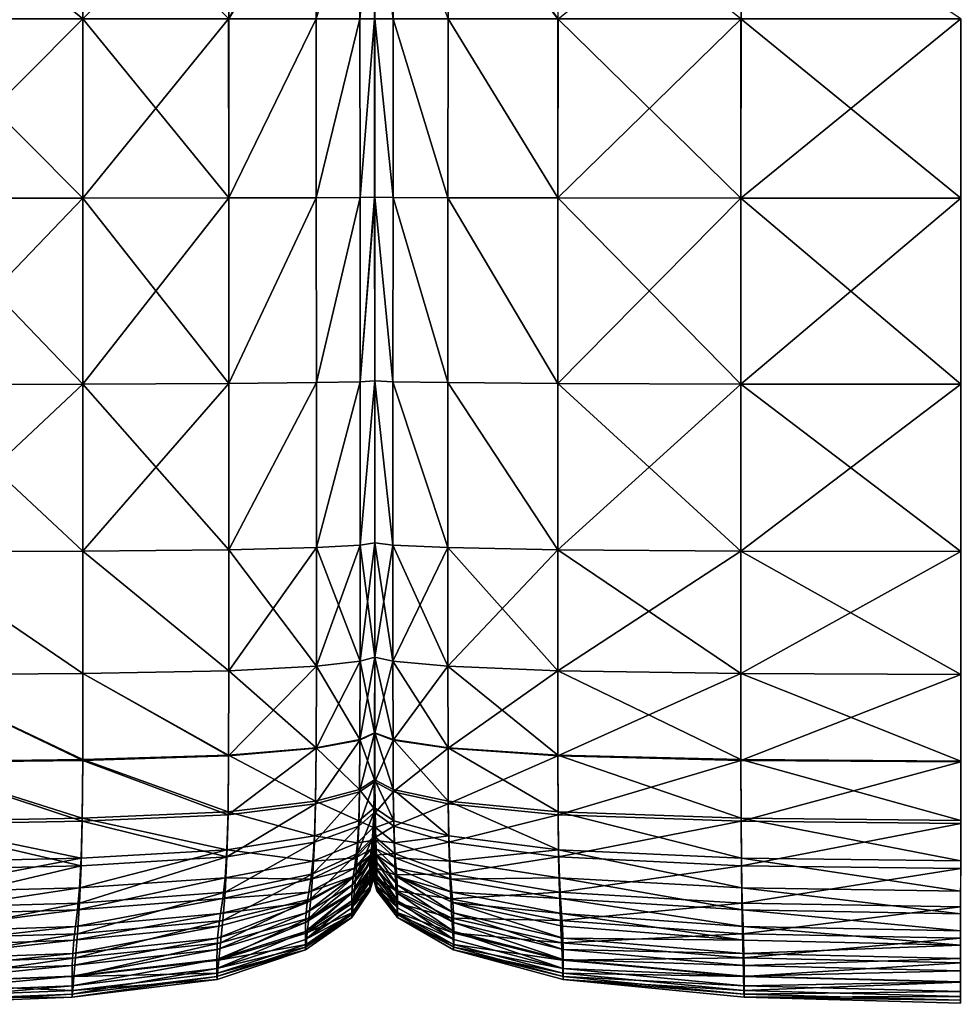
# Model space of a CAD drawing. Header units: centimetres. Extents: x -65 to 65, y -44 to 44.
# Tile 3 of 48: x -32 to 0, y -44 to -10. Entities that reach past the tile are written whole.
import ezdxf

# ---------------------------------------------------------------- set-up
doc = ezdxf.new("R2010")
doc.units = ezdxf.units.CM
doc.layers.get('0').update_dxf_attribs({"true_color": 0xc7c7c7})

msp = doc.modelspace()

# ---------------------------------------------------------------- meshes
at = {"color": 251, "true_color": 0x565656}
mesh = msp.add_polyface(dxfattribs=at)
corners = [(-36.42, -16.163, 42.977), (-36.42, -9.984, 42.697), (-42.825, -9.984, 42.615), (-36.421, -4.935, 42.005), (-42.81, -4.935, 41.93), (-36.42, -22.584, 42.892), (-42.833, -16.164, 42.892), (-25.235, -22.556, 41.93), (-25.237, -16.156, 42.005), (-30.262, -16.161, 42.697), (-30.261, -22.575, 42.615), (-30.266, -9.984, 42.429), (-25.241, -9.984, 41.763), (-30.273, -4.935, 41.763), (-25.249, -4.935, 41.164), (-36.424, -4.935, 3.189), (-36.422, -9.984, 2.987), (-42.826, -9.984, 3.008), (-36.42, -16.163, 2.905), (-42.833, -16.164, 2.926), (-25.253, -4.935, 3.435), (-25.242, -9.984, 3.261), (-30.267, -9.984, 3.067), (-30.262, -16.161, 2.987), (-25.237, -16.156, 3.189), (-30.277, -4.935, 3.261), (-30.261, -22.575, 3.008), (-25.235, -22.556, 3.208), (-36.42, -22.584, 2.926), (-22.22, -22.524, 40.789), (-20.712, -22.49, 39.534), (-20.713, -16.139, 39.58), (-22.221, -16.148, 40.85), (-20.21, -22.461, 38.508), (-20.21, -22.449, 38.051), (-20.21, -16.129, 38.079), (-20.21, -16.132, 38.541), (-20.212, -9.984, 38.434), (-20.21, -9.984, 37.99), (-20.21, -4.935, 37.768), (-20.215, -4.935, 38.167), (-20.716, -9.984, 39.432), (-22.225, -9.984, 40.653), (-20.722, -4.935, 39.066), (-22.233, -4.935, 40.165), (-20.21, -22.461, 38.508), (-20.211, -16.132, 4.199), (-20.212, -9.984, 4.231), (-20.209, -9.984, 4.36), (-20.714, -16.139, 3.896), (-20.717, -9.984, 3.94), (-20.216, -4.935, 4.308), (-20.21, -22.461, 4.207), (-20.21, -16.129, 4.334), (-20.712, -22.49, 3.907), (-22.222, -16.148, 3.526), (-22.22, -22.524, 3.541), (-22.227, -9.984, 3.584), (-22.236, -4.935, 3.726), (-20.724, -4.935, 4.046)]
mesh.append_faces([[corners[k] for k in face] for face in [(0, 1, 2), (1, 3, 4), (5, 0, 6), (7, 8, 9), (10, 9, 0), (11, 9, 8), (8, 12, 11), (13, 11, 12), (12, 14, 13), (11, 13, 3), (3, 1, 11), (9, 11, 1), (1, 0, 9), (15, 16, 17), (16, 18, 19), (20, 21, 22), (23, 22, 21), (21, 24, 23), (22, 23, 18), (18, 16, 22), (25, 22, 16), (26, 23, 24), (24, 27, 26), (28, 18, 23), (29, 30, 31), (31, 32, 29), (7, 29, 32), (32, 8, 7), (33, 34, 35), (35, 36, 33), (30, 33, 36), (36, 31, 30), (37, 38, 39), (39, 40, 37), (41, 37, 40), (37, 41, 31), (31, 36, 37), (38, 37, 36), (36, 35, 38), (42, 41, 43), (12, 42, 44), (44, 14, 12), (42, 12, 8), (8, 32, 42), (41, 42, 32), (32, 31, 41), (35, 34, 45), (46, 47, 48), (47, 46, 49), (49, 50, 47), (51, 47, 50), (52, 46, 53), (46, 52, 54), (54, 49, 46), (55, 56, 27), (27, 24, 55), (56, 55, 49), (49, 54, 56), (57, 55, 24), (24, 21, 57), (58, 57, 21), (59, 50, 57), (55, 57, 50), (50, 49, 55)]], dxfattribs={"vtx2": -1, "color": 251})
mesh = msp.add_polyface(dxfattribs=at)
corners = [(-7.589, -16.161, 2.987), (-7.59, -22.575, 3.008), (-13.9, -22.556, 3.208), (-13.898, -16.156, 3.189), (-0.018, -16.162, 2.92), (-0.018, -22.581, 2.941), (-7.584, -9.984, 3.067), (-13.892, -9.984, 3.261), (-7.575, -4.935, 3.261), (-0.016, -9.984, 3.002), (-13.891, -4.935, 41.164), (-13.897, -9.984, 41.763), (-7.589, -9.984, 42.429), (-7.59, -16.161, 42.697), (-13.899, -16.156, 42.005), (-0.019, -16.162, 42.928), (-0.019, -9.984, 42.651), (-7.586, -4.935, 41.763), (-7.59, -22.575, 42.615), (-13.9, -22.556, 41.93), (-0.018, -22.581, 42.843), (-17.686, -22.524, 3.541), (-19.579, -22.49, 3.907), (-19.577, -16.139, 3.896), (-17.684, -16.148, 3.526), (-20.21, -22.461, 4.207), (-19.579, -28.122, 3.965), (-20.21, -22.449, 4.34), (-20.21, -28.051, 4.249), (-20.21, -16.129, 4.334), (-20.209, -16.132, 4.199), (-20.206, -9.984, 4.231), (-20.209, -9.984, 4.36), (-20.208, -4.935, 4.425), (-19.572, -9.984, 3.94), (-20.2, -4.935, 4.308), (-17.677, -9.984, 3.584), (-17.665, -4.935, 3.726), (-20.21, -22.449, 38.051), (-20.21, -22.461, 38.508), (-20.21, -28.051, 38.353), (-20.21, -4.935, 37.768), (-20.21, -9.984, 37.99), (-20.208, -9.984, 38.434), (-20.21, -16.132, 38.541), (-20.21, -16.129, 38.079), (-19.578, -16.139, 39.58), (-19.576, -9.984, 39.432), (-20.206, -4.935, 38.167), (-20.21, -22.461, 38.508), (-20.21, -28.051, 38.353), (-19.579, -22.49, 39.534), (-17.685, -16.148, 40.85), (-17.686, -22.524, 40.789), (-17.682, -9.984, 40.653), (-17.676, -4.935, 40.165), (-19.571, -4.935, 39.066), (-20.211, -16.132, 4.199), (-20.21, -22.461, 4.207), (-20.21, -28.051, 4.249)]
mesh.append_faces([[corners[k] for k in face] for face in [(0, 1, 2), (2, 3, 0), (1, 0, 4), (4, 5, 1), (6, 0, 3), (3, 7, 6), (8, 6, 7), (0, 6, 9), (9, 4, 0), (10, 11, 12), (13, 12, 11), (11, 14, 13), (12, 13, 15), (15, 16, 12), (17, 12, 16), (18, 13, 14), (14, 19, 18), (13, 18, 20), (20, 15, 13), (21, 22, 23), (23, 24, 21), (2, 21, 24), (24, 3, 2), (25, 22, 26), (27, 25, 28), (25, 27, 29), (29, 30, 25), (22, 25, 30), (30, 23, 22), (31, 32, 33), (34, 31, 35), (31, 34, 23), (23, 30, 31), (32, 31, 30), (30, 29, 32), (7, 36, 37), (36, 7, 3), (3, 24, 36), (34, 36, 24), (24, 23, 34), (38, 39, 40), (41, 42, 43), (44, 43, 42), (42, 45, 44), (43, 44, 46), (46, 47, 43), (48, 43, 47), (49, 44, 45), (50, 49, 38), (44, 49, 51), (51, 46, 44), (52, 53, 19), (19, 14, 52), (53, 52, 46), (46, 51, 53), (54, 52, 14), (14, 11, 54), (55, 54, 11), (56, 47, 54), (52, 54, 47), (47, 46, 52), (32, 29, 57), (29, 27, 58), (59, 58, 27)]], dxfattribs={"vtx2": -1, "color": 251})
mesh = msp.add_polyface(dxfattribs=at)
corners = [(-42.836, -28.366, 3.05), (-36.42, -28.358, 3.035), (-36.42, -32.596, 3.216), (-42.836, -32.612, 3.226), (-36.424, -35.595, 3.471), (-30.261, -32.549, 3.289), (-30.261, -28.334, 3.113), (-25.235, -32.455, 3.461), (-25.235, -28.287, 3.303), (-25.242, -35.364, 3.687), (-30.267, -35.518, 3.537), (-36.42, -28.358, 42.492), (-36.42, -22.584, 42.892), (-42.836, -22.587, 42.813), (-30.261, -22.575, 42.615), (-30.261, -28.334, 42.227), (-25.235, -28.287, 41.581), (-25.235, -22.556, 41.93), (-30.262, -16.161, 42.697), (-36.42, -16.163, 42.977), (-36.42, -16.163, 2.905), (-36.42, -22.584, 2.926), (-42.836, -22.587, 2.945), (-30.261, -22.575, 3.008), (-25.235, -22.556, 3.208), (-30.262, -16.161, 2.987), (-36.424, -35.621, 40.902), (-36.42, -32.596, 41.824), (-42.836, -32.612, 41.779), (-42.836, -28.366, 42.425), (-25.242, -35.388, 40.188), (-25.235, -32.455, 41), (-30.261, -32.549, 41.581), (-30.267, -35.544, 40.687), (-20.21, -31.983, 38.094), (-20.21, -31.92, 37.707), (-20.211, -34.505, 37.361), (-22.22, -32.297, 3.747), (-22.22, -28.209, 3.618), (-20.712, -32.124, 4.062), (-20.712, -28.122, 3.965), (-20.717, -34.824, 4.213), (-22.226, -35.107, 3.937), (-20.21, -31.983, 4.32), (-20.21, -28.051, 4.249), (-20.21, -31.92, 4.434), (-20.211, -34.49, 4.538), (-20.213, -34.593, 4.438), (-22.22, -22.524, 40.789), (-22.22, -28.209, 40.505), (-20.712, -22.49, 39.534), (-20.712, -28.122, 39.321), (-20.21, -22.461, 38.508), (-20.21, -28.051, 38.353), (-20.21, -22.461, 4.207), (-20.712, -22.49, 3.907), (-22.22, -22.524, 3.541), (-20.712, -32.124, 38.966), (-20.21, -31.983, 38.094), (-20.717, -34.843, 38.442), (-20.213, -34.609, 37.693), (-22.22, -32.297, 40.031), (-22.226, -35.129, 39.357)]
mesh.append_faces([[corners[k] for k in face] for face in [(0, 1, 2), (3, 2, 4), (5, 2, 1), (1, 6, 5), (7, 5, 6), (6, 8, 7), (5, 7, 9), (2, 5, 10), (11, 12, 13), (14, 15, 16), (16, 17, 14), (18, 14, 17), (19, 12, 14), (15, 14, 12), (12, 11, 15), (20, 21, 22), (21, 1, 0), (6, 23, 24), (24, 8, 6), (23, 6, 1), (1, 21, 23), (25, 23, 21), (26, 27, 28), (27, 11, 29), (30, 31, 32), (15, 32, 31), (31, 16, 15), (32, 15, 11), (11, 27, 32), (33, 32, 27), (34, 35, 36), (37, 7, 8), (8, 38, 37), (39, 37, 38), (38, 40, 39), (37, 39, 41), (7, 37, 42), (43, 39, 40), (40, 44, 43), (43, 45, 46), (39, 43, 47), (48, 17, 16), (16, 49, 48), (50, 48, 49), (49, 51, 50), (52, 50, 51), (51, 53, 52), (54, 44, 40), (40, 55, 54), (56, 38, 8), (8, 24, 56), (38, 56, 55), (55, 40, 38), (57, 58, 53), (53, 51, 57), (58, 57, 59), (35, 58, 60), (61, 57, 51), (51, 49, 61), (31, 61, 49), (49, 16, 31), (61, 31, 30), (57, 61, 62)]], dxfattribs={"vtx2": -1, "color": 251})
mesh = msp.add_polyface(dxfattribs=at)
corners = [(-7.59, -22.575, 3.008), (-7.59, -28.334, 3.113), (-13.9, -28.287, 3.303), (-13.9, -22.556, 3.208), (-0.018, -22.581, 2.941), (-0.018, -28.35, 3.05), (-7.59, -32.549, 41.581), (-0.018, -32.581, 41.775), (-0.018, -28.35, 42.442), (-7.59, -28.334, 42.227), (-13.9, -32.455, 41), (-13.9, -28.287, 41.581), (-13.897, -35.388, 40.188), (-7.589, -35.544, 40.687), (-7.59, -32.549, 3.289), (-13.9, -32.455, 3.461), (-0.018, -32.581, 3.232), (-0.018, -35.569, 3.487), (-7.589, -35.518, 3.537), (-7.59, -22.575, 42.615), (-13.9, -22.556, 41.93), (-0.018, -22.581, 42.843), (-17.686, -22.524, 3.541), (-17.686, -28.209, 3.618), (-19.579, -22.49, 3.907), (-19.579, -28.122, 3.965), (-20.21, -28.051, 4.249), (-20.21, -22.461, 4.207), (-20.21, -28.02, 4.376), (-20.21, -22.449, 4.34), (-17.686, -32.297, 40.031), (-17.686, -28.209, 40.505), (-19.579, -32.124, 38.966), (-19.579, -28.122, 39.321), (-19.576, -34.843, 38.442), (-17.683, -35.129, 39.357), (-20.21, -31.983, 38.094), (-20.21, -28.051, 38.353), (-20.21, -31.92, 37.707), (-20.21, -28.02, 37.922), (-20.209, -34.609, 37.693), (-20.21, -31.92, 4.434), (-20.21, -31.983, 4.32), (-20.21, -28.051, 4.249), (-20.21, -28.051, 38.353), (-20.21, -22.449, 38.051), (-20.21, -31.983, 4.32), (-19.579, -32.124, 4.062), (-19.576, -34.824, 4.213), (-20.209, -34.593, 4.438), (-20.211, -34.49, 4.538), (-17.686, -32.297, 3.747), (-13.897, -35.364, 3.687), (-17.683, -35.107, 3.937), (-20.21, -22.461, 38.508), (-19.579, -22.49, 39.534), (-17.686, -22.524, 40.789), (-20.21, -31.983, 38.094)]
mesh.append_faces([[corners[k] for k in face] for face in [(0, 1, 2), (2, 3, 0), (1, 0, 4), (4, 5, 1), (6, 7, 8), (8, 9, 6), (10, 6, 9), (9, 11, 10), (6, 10, 12), (7, 6, 13), (14, 15, 2), (2, 1, 14), (16, 14, 1), (1, 5, 16), (14, 16, 17), (15, 14, 18), (9, 19, 20), (20, 11, 9), (19, 9, 8), (8, 21, 19), (22, 3, 2), (2, 23, 22), (24, 22, 23), (23, 25, 24), (25, 26, 27), (26, 28, 29), (30, 10, 11), (11, 31, 30), (32, 30, 31), (31, 33, 32), (30, 32, 34), (10, 30, 35), (36, 32, 33), (33, 37, 36), (38, 36, 37), (37, 39, 38), (32, 36, 40), (41, 42, 43), (43, 28, 41), (44, 39, 45), (46, 41, 28), (28, 26, 46), (47, 46, 26), (26, 25, 47), (46, 47, 48), (41, 46, 49), (49, 50, 41), (51, 47, 25), (25, 23, 51), (15, 51, 23), (23, 2, 15), (51, 15, 52), (47, 51, 53), (45, 39, 37), (54, 37, 33), (33, 55, 54), (56, 31, 11), (11, 20, 56), (31, 56, 55), (55, 33, 31), (29, 28, 43), (57, 38, 39), (39, 44, 57)]], dxfattribs={"vtx2": -1, "color": 251})
mesh = msp.add_polyface(dxfattribs=at)
corners = [(-20.717, -34.824, 4.213), (-22.226, -35.107, 3.937), (-22.22, -32.297, 3.747), (-20.213, -34.593, 4.438), (-20.712, -32.124, 4.062), (-20.22, -36.219, 4.624), (-20.212, -36.072, 4.71), (-20.216, -37.006, 4.97), (-20.236, -37.197, 4.899), (-20.73, -36.549, 4.433), (-20.757, -37.626, 4.738), (-22.244, -36.953, 4.199), (-22.279, -38.151, 4.541), (-25.261, -37.32, 3.986), (-25.242, -35.364, 3.687), (-20.324, -39.266, 32.347), (-20.236, -38.923, 32.285), (-20.229, -38.509, 33.816), (-20.293, -38.81, 33.919), (-20.262, -38.187, 35.24), (-20.222, -37.934, 35.087), (-20.216, -37.156, 36.095), (-20.236, -37.358, 36.306), (-20.802, -38.756, 35.585), (-20.757, -37.813, 36.778), (-20.855, -39.487, 34.152), (-22.337, -39.452, 36.007), (-22.279, -38.368, 37.356), (-25.3, -38.628, 4.362), (-22.337, -39.018, 4.973), (-20.802, -38.383, 5.142), (-20.855, -38.902, 5.665), (-20.262, -37.864, 5.281), (-20.222, -37.633, 5.342), (-20.229, -38.036, 5.84), (-20.293, -38.302, 5.786), (-20.324, -38.592, 6.431), (-20.236, -38.294, 6.478), (-20.242, -38.489, 7.271), (-20.349, -38.815, 7.232), (-20.909, -39.263, 6.326), (-25.3, -38.873, 37.881), (-22.244, -37.04, 38.469), (-20.73, -36.624, 37.721), (-20.717, -34.843, 38.442), (-22.226, -35.129, 39.357), (-25.261, -37.418, 39.148), (-20.22, -36.283, 37.11), (-20.212, -36.132, 36.838), (-20.211, -34.505, 37.361), (-20.213, -34.609, 37.693), (-20.21, -31.983, 38.094), (-25.242, -35.388, 40.188), (-22.22, -32.297, 40.031), (-20.712, -32.124, 38.966), (-20.365, -39.052, 8.203), (-20.246, -38.702, 8.234)]
mesh.append_faces([[corners[k] for k in face] for face in [(0, 1, 2), (3, 0, 4), (5, 6, 7), (7, 8, 5), (9, 5, 8), (8, 10, 9), (5, 9, 0), (0, 3, 5), (6, 5, 3), (11, 9, 10), (10, 12, 11), (13, 11, 12), (14, 1, 11), (9, 11, 1), (1, 0, 9), (15, 16, 17), (17, 18, 15), (19, 20, 21), (21, 22, 19), (23, 19, 22), (22, 24, 23), (19, 23, 25), (25, 18, 19), (20, 19, 18), (18, 17, 20), (26, 23, 24), (24, 27, 26), (28, 12, 29), (30, 29, 12), (12, 10, 30), (29, 30, 31), (32, 30, 10), (10, 8, 32), (33, 32, 8), (8, 7, 33), (32, 33, 34), (34, 35, 32), (30, 32, 35), (35, 31, 30), (36, 37, 38), (38, 39, 36), (40, 36, 39), (36, 40, 31), (31, 35, 36), (37, 36, 35), (35, 34, 37), (41, 27, 42), (43, 42, 27), (27, 24, 43), (42, 43, 44), (44, 45, 42), (46, 42, 45), (47, 43, 24), (24, 22, 47), (48, 47, 22), (22, 21, 48), (49, 50, 47), (43, 47, 50), (50, 44, 43), (44, 50, 51), (52, 45, 53), (45, 44, 54), (55, 39, 38), (38, 56, 55)]], dxfattribs={"vtx2": -1, "color": 251})
mesh = msp.add_polyface(dxfattribs=at)
corners = [(-19.576, -34.843, 38.442), (-17.683, -35.129, 39.357), (-17.686, -32.297, 40.031), (-20.211, -34.505, 37.361), (-20.209, -34.609, 37.693), (-20.21, -31.983, 38.094), (-19.579, -32.124, 38.966), (-20.205, -36.283, 37.11), (-20.212, -36.132, 36.838), (-20.216, -37.156, 36.095), (-20.198, -37.358, 36.306), (-19.569, -36.624, 37.721), (-19.554, -37.813, 36.778), (-17.673, -37.04, 38.469), (-17.655, -38.368, 37.356), (-20.14, -39.052, 8.203), (-20.246, -38.702, 8.234), (-20.242, -38.489, 7.271), (-20.147, -38.815, 7.232), (-20.137, -39.291, 9.378), (-20.247, -38.921, 9.4), (-20.211, -34.49, 4.538), (-20.213, -34.593, 4.438), (-20.21, -31.983, 4.32), (-20.212, -36.072, 4.71), (-19.53, -38.756, 35.585), (-17.623, -39.452, 36.007), (-20.187, -38.187, 35.24), (-20.222, -37.934, 35.087), (-20.229, -38.509, 33.816), (-20.173, -38.81, 33.919), (-20.236, -38.923, 32.285), (-19.569, -36.549, 4.433), (-17.673, -36.953, 4.199), (-17.655, -38.151, 4.541), (-19.554, -37.626, 4.738), (-19.576, -34.824, 4.213), (-17.683, -35.107, 3.937), (-20.205, -36.219, 4.624), (-20.198, -37.197, 4.899), (-20.216, -37.006, 4.97), (-20.209, -34.593, 4.438), (-20.21, -31.983, 4.32), (-19.579, -32.124, 4.062), (-20.22, -36.283, 37.11), (-20.213, -34.609, 37.693), (-20.21, -31.92, 37.707), (-20.159, -38.592, 6.431), (-20.236, -38.294, 6.478), (-20.173, -38.302, 5.786), (-20.229, -38.036, 5.84), (-19.5, -38.902, 5.665), (-19.47, -39.263, 6.326), (-20.187, -37.864, 5.281), (-20.222, -37.633, 5.342), (-19.53, -38.383, 5.142), (-17.623, -39.018, 4.973)]
mesh.append_faces([[corners[k] for k in face] for face in [(0, 1, 2), (3, 4, 5), (4, 0, 6), (7, 8, 9), (9, 10, 7), (11, 7, 10), (10, 12, 11), (7, 11, 0), (0, 4, 7), (8, 7, 4), (4, 3, 8), (13, 11, 12), (12, 14, 13), (11, 13, 1), (1, 0, 11), (15, 16, 17), (17, 18, 15), (19, 20, 16), (21, 22, 23), (22, 21, 24), (25, 26, 14), (14, 12, 25), (27, 25, 12), (12, 10, 27), (28, 27, 10), (10, 9, 28), (27, 28, 29), (29, 30, 27), (25, 27, 30), (30, 29, 31), (32, 33, 34), (34, 35, 32), (33, 32, 36), (36, 37, 33), (38, 32, 35), (35, 39, 38), (24, 38, 39), (39, 40, 24), (38, 24, 21), (21, 41, 38), (32, 38, 41), (41, 36, 32), (36, 41, 42), (37, 36, 43), (44, 8, 3), (45, 3, 46), (47, 18, 17), (17, 48, 47), (49, 47, 48), (48, 50, 49), (47, 49, 51), (51, 52, 47), (18, 47, 52), (53, 49, 50), (50, 54, 53), (39, 53, 54), (54, 40, 39), (53, 39, 35), (35, 55, 53), (49, 53, 55), (55, 51, 49), (51, 55, 56), (34, 56, 55), (55, 35, 34)]], dxfattribs={"vtx2": -1, "color": 251})
mesh = msp.add_polyface(dxfattribs=at)
corners = [(-30.284, -37.54, 3.858), (-25.261, -37.32, 3.986), (-25.3, -38.628, 4.362), (-30.319, -38.915, 4.254), (-30.267, -35.518, 3.537), (-25.242, -35.364, 3.687), (-30.261, -32.549, 3.289), (-30.378, -40.463, 36.62), (-25.364, -40.084, 36.39), (-25.3, -38.873, 37.881), (-30.319, -39.176, 38.196), (-30.448, -41.519, 34.849), (-25.442, -41.067, 34.694), (-30.577, -42.999, 30.212), (-25.584, -42.434, 30.164), (-25.519, -41.84, 32.814), (-30.519, -42.354, 32.907), (-25.642, -43.1, 21.501), (-25.622, -42.883, 26.161), (-30.613, -43.48, 26.183), (-25.584, -41.258, 6.933), (-25.622, -41.673, 7.969), (-30.613, -42.197, 7.922), (-25.642, -42.06, 9.213), (-30.63, -42.614, 9.18), (-25.648, -42.406, 10.689), (-30.636, -42.984, 10.67), (-25.648, -42.717, 13.034), (-30.636, -43.313, 13.026), (-30.284, -37.645, 39.555), (-25.261, -37.418, 39.148), (-30.267, -35.544, 40.687), (-25.242, -35.388, 40.188), (-30.261, -32.549, 41.581), (-22.226, -35.107, 3.937), (-25.235, -32.455, 3.461), (-22.279, -38.151, 4.541), (-22.244, -36.953, 4.199), (-22.478, -40.982, 32.658), (-22.537, -41.493, 30.084), (-22.408, -40.315, 34.436), (-22.337, -39.452, 36.007), (-22.279, -38.368, 37.356), (-22.595, -41.98, 16.883), (-25.648, -42.996, 16.882), (-22.595, -41.724, 13.049), (-22.59, -42.079, 21.487), (-22.337, -39.018, 4.973), (-25.364, -39.595, 4.819), (-22.408, -39.635, 5.518), (-25.442, -40.301, 5.383), (-25.519, -40.828, 6.08), (-22.478, -40.083, 6.197), (-22.537, -40.444, 7.033), (-22.244, -37.04, 38.469), (-22.226, -35.129, 39.357), (-30.378, -39.941, 4.727), (-30.448, -40.701, 5.303), (-30.519, -41.275, 6.009), (-30.577, -41.747, 6.873), (-22.595, -41.444, 10.723), (-22.59, -41.137, 9.268), (-22.572, -40.799, 8.047), (-30.636, -43.606, 16.882), (-30.63, -43.712, 21.51), (-22.572, -41.887, 26.124)]
mesh.append_faces([[corners[k] for k in face] for face in [(0, 1, 2), (2, 3, 0), (1, 0, 4), (4, 5, 1), (5, 4, 6), (7, 8, 9), (9, 10, 7), (11, 12, 8), (13, 14, 15), (16, 15, 12), (17, 18, 19), (18, 14, 13), (20, 21, 22), (21, 23, 24), (23, 25, 26), (25, 27, 28), (29, 10, 9), (9, 30, 29), (31, 29, 30), (30, 32, 31), (33, 31, 32), (34, 5, 35), (36, 2, 1), (37, 1, 5), (38, 15, 14), (14, 39, 38), (15, 38, 40), (40, 12, 15), (8, 41, 42), (42, 9, 8), (41, 8, 12), (12, 40, 41), (43, 44, 27), (27, 45, 43), (44, 43, 46), (46, 17, 44), (47, 48, 2), (48, 47, 49), (49, 50, 48), (51, 52, 53), (53, 20, 51), (52, 51, 50), (50, 49, 52), (54, 30, 9), (55, 32, 30), (56, 3, 2), (2, 48, 56), (48, 50, 57), (50, 51, 58), (51, 20, 59), (60, 45, 27), (27, 25, 60), (61, 60, 25), (25, 23, 61), (62, 61, 23), (23, 21, 62), (53, 62, 21), (21, 20, 53), (27, 44, 63), (44, 17, 64), (65, 39, 14), (14, 18, 65), (46, 65, 18), (18, 17, 46)]], dxfattribs={"vtx2": -1, "color": 251})
mesh = msp.add_polyface(dxfattribs=at)
corners = [(-7.583, -37.645, 39.555), (-13.888, -37.418, 39.148), (-13.871, -38.873, 37.881), (-7.589, -35.544, 40.687), (-13.897, -35.388, 40.188), (-7.556, -39.941, 4.727), (-13.841, -39.595, 4.819), (-13.871, -38.628, 4.362), (-7.536, -40.701, 5.303), (-13.806, -40.301, 5.383), (-7.499, -41.747, 6.873), (-13.741, -41.258, 6.933), (-13.771, -40.828, 6.08), (-7.516, -41.275, 6.009), (-7.573, -39.176, 38.196), (-13.841, -40.084, 36.39), (-7.556, -40.463, 36.62), (-13.806, -41.067, 34.694), (-7.516, -42.354, 32.907), (-13.771, -41.84, 32.814), (-13.741, -42.434, 30.164), (-7.536, -41.519, 34.849), (-7.499, -42.999, 30.212), (-13.723, -42.883, 26.161), (-7.489, -43.48, 26.183), (-13.715, -43.1, 21.501), (-7.573, -38.915, 4.254), (-13.888, -37.32, 3.986), (-7.583, -37.54, 3.858), (-13.897, -35.364, 3.687), (-7.589, -35.518, 3.537), (-13.9, -32.455, 3.461), (-17.683, -35.129, 39.357), (-13.9, -32.455, 41), (-17.673, -37.04, 38.469), (-17.655, -38.368, 37.356), (-17.485, -41.444, 10.723), (-13.712, -42.406, 10.689), (-13.712, -42.717, 13.034), (-17.485, -41.724, 13.049), (-19.421, -40.385, 10.759), (-17.489, -41.137, 9.268), (-13.715, -42.06, 9.213), (-13.723, -41.673, 7.969), (-17.498, -40.799, 8.047), (-17.517, -40.444, 7.033), (-17.623, -39.452, 36.007), (-17.586, -40.315, 34.436), (-17.548, -40.982, 32.658), (-17.517, -41.493, 30.084), (-17.498, -41.887, 26.124), (-17.489, -42.079, 21.487), (-17.673, -36.953, 4.199), (-17.655, -38.151, 4.541), (-17.683, -35.107, 3.937), (-17.686, -32.297, 3.747), (-7.482, -42.984, 10.67), (-7.483, -42.614, 9.18), (-7.489, -42.197, 7.922), (-17.623, -39.018, 4.973), (-17.586, -39.635, 5.518), (-17.548, -40.083, 6.197), (-13.712, -42.996, 16.882), (-7.482, -43.606, 16.882), (-17.485, -41.98, 16.883), (-19.421, -40.862, 16.883)]
mesh.append_faces([[corners[k] for k in face] for face in [(0, 1, 2), (3, 4, 1), (5, 6, 7), (8, 9, 6), (10, 11, 12), (13, 12, 9), (14, 2, 15), (16, 15, 17), (18, 19, 20), (21, 17, 19), (22, 20, 23), (24, 23, 25), (26, 7, 27), (28, 27, 29), (30, 29, 31), (32, 4, 33), (1, 34, 35), (35, 2, 1), (34, 1, 4), (4, 32, 34), (36, 37, 38), (38, 39, 36), (40, 36, 39), (37, 36, 41), (41, 42, 37), (43, 44, 45), (45, 11, 43), (44, 43, 42), (42, 41, 44), (46, 15, 2), (2, 35, 46), (15, 46, 47), (47, 17, 15), (19, 48, 49), (49, 20, 19), (48, 19, 17), (17, 47, 48), (50, 23, 20), (20, 49, 50), (23, 50, 51), (51, 25, 23), (52, 27, 7), (7, 53, 52), (27, 52, 54), (54, 29, 27), (29, 54, 55), (38, 37, 56), (37, 42, 57), (42, 43, 58), (43, 11, 10), (59, 53, 7), (7, 6, 59), (60, 59, 6), (6, 9, 60), (61, 60, 9), (9, 12, 61), (45, 61, 12), (12, 11, 45), (25, 62, 63), (64, 39, 38), (38, 62, 64), (51, 64, 62), (62, 25, 51), (39, 64, 65)]], dxfattribs={"vtx2": -1, "color": 251})
mesh = msp.add_polyface(dxfattribs=at)
corners = [(-13.871, -38.873, 37.881), (-7.573, -39.176, 38.196), (-7.583, -37.645, 39.555), (-0.019, -37.72, 39.691), (-0.019, -39.277, 38.301), (-0.018, -35.596, 40.854), (-7.589, -35.544, 40.687), (-13.888, -37.418, 39.148), (-13.897, -35.388, 40.188), (-7.59, -32.549, 41.581), (-0.018, -32.581, 41.775), (-13.871, -38.628, 4.362), (-7.573, -38.915, 4.254), (-7.556, -39.941, 4.727), (-0.02, -40.056, 4.696), (-0.019, -39.01, 4.218), (-0.021, -40.834, 5.276), (-7.536, -40.701, 5.303), (-13.841, -39.595, 4.819), (-7.516, -41.275, 6.009), (-0.022, -41.425, 5.986), (-0.023, -41.91, 6.853), (-7.499, -41.747, 6.873), (-13.771, -40.828, 6.08), (-13.806, -40.301, 5.383), (-7.556, -40.463, 36.62), (-0.02, -40.59, 36.697), (-13.841, -40.084, 36.39), (-13.806, -41.067, 34.694), (-7.536, -41.519, 34.849), (-0.021, -41.669, 34.901), (-13.741, -42.434, 30.164), (-7.499, -42.999, 30.212), (-7.516, -42.354, 32.907), (-0.022, -42.526, 32.938), (-0.023, -43.187, 30.228), (-13.771, -41.84, 32.814), (-7.489, -43.48, 26.183), (-0.023, -43.68, 26.191), (-13.723, -42.883, 26.161), (-13.715, -43.1, 21.501), (-7.483, -43.712, 21.51), (-0.023, -43.916, 21.513), (-7.583, -37.54, 3.858), (-0.019, -37.614, 3.815), (-13.888, -37.32, 3.986), (-13.897, -35.364, 3.687), (-7.589, -35.518, 3.537), (-0.018, -35.569, 3.487), (-7.59, -32.549, 3.289), (-7.482, -42.984, 10.67), (-7.482, -43.313, 13.026), (-13.712, -42.717, 13.034), (-7.483, -42.614, 9.18), (-13.712, -42.406, 10.689), (-0.023, -42.798, 9.169), (-0.023, -43.177, 10.663), (-0.023, -43.512, 13.023), (-7.489, -42.197, 7.922), (-13.715, -42.06, 9.213), (-13.723, -41.673, 7.969), (-0.023, -42.372, 7.907), (-7.482, -43.606, 16.882), (-13.712, -42.996, 16.882), (-0.023, -43.81, 16.882)]
mesh.append_faces([[corners[k] for k in face] for face in [(0, 1, 2), (3, 2, 1), (1, 4, 3), (2, 3, 5), (5, 6, 2), (7, 2, 6), (8, 6, 9), (6, 5, 10), (11, 12, 13), (14, 13, 12), (12, 15, 14), (13, 14, 16), (16, 17, 13), (18, 13, 17), (19, 20, 21), (21, 22, 19), (23, 19, 22), (24, 17, 19), (20, 19, 17), (17, 16, 20), (25, 26, 4), (4, 1, 25), (27, 25, 1), (28, 29, 25), (26, 25, 29), (29, 30, 26), (31, 32, 33), (34, 33, 32), (32, 35, 34), (33, 34, 30), (30, 29, 33), (36, 33, 29), (37, 38, 35), (35, 32, 37), (39, 37, 32), (40, 41, 37), (38, 37, 41), (41, 42, 38), (43, 44, 15), (15, 12, 43), (45, 43, 12), (46, 47, 43), (44, 43, 47), (47, 48, 44), (48, 47, 49), (50, 51, 52), (53, 50, 54), (50, 53, 55), (55, 56, 50), (51, 50, 56), (56, 57, 51), (58, 53, 59), (22, 58, 60), (58, 22, 21), (21, 61, 58), (53, 58, 61), (61, 55, 53), (62, 41, 40), (51, 62, 63), (63, 52, 51), (62, 51, 57), (57, 64, 62), (41, 62, 64), (64, 42, 41)]], dxfattribs={"vtx2": -1, "color": 251})
mesh = msp.add_polyface(dxfattribs=at)
corners = [(-36.438, -37.648, 3.8), (-30.284, -37.54, 3.858), (-30.319, -38.915, 4.254), (-36.465, -39.053, 4.203), (-36.424, -35.595, 3.471), (-30.267, -35.518, 3.537), (-42.847, -37.679, 3.796), (-42.839, -35.619, 3.474), (-36.42, -32.596, 3.216), (-36.511, -40.634, 36.731), (-30.378, -40.463, 36.62), (-30.319, -39.176, 38.196), (-36.465, -39.318, 38.343), (-36.565, -41.714, 34.926), (-30.448, -41.519, 34.849), (-25.364, -40.084, 36.39), (-42.894, -40.64, 36.756), (-42.929, -41.698, 34.948), (-30.519, -42.354, 32.907), (-36.62, -42.569, 32.954), (-36.665, -43.228, 30.236), (-30.577, -42.999, 30.212), (-25.519, -41.84, 32.814), (-25.442, -41.067, 34.694), (-30.613, -43.48, 26.183), (-30.63, -43.712, 21.51), (-25.642, -43.1, 21.501), (-25.622, -42.883, 26.161), (-36.692, -43.718, 26.194), (-36.706, -43.954, 21.514), (-30.613, -42.197, 7.922), (-30.577, -41.747, 6.873), (-25.584, -41.258, 6.933), (-30.63, -42.614, 9.18), (-25.622, -41.673, 7.969), (-36.706, -42.844, 9.163), (-36.692, -42.419, 7.899), (-36.665, -41.959, 6.844), (-30.636, -42.984, 10.67), (-25.642, -42.06, 9.213), (-30.636, -43.313, 13.026), (-25.648, -42.406, 10.689), (-36.711, -43.553, 13.021), (-36.711, -43.22, 10.66), (-36.438, -37.754, 39.738), (-42.847, -37.781, 39.741), (-36.424, -35.621, 40.902), (-42.839, -35.644, 40.882), (-30.284, -37.645, 39.555), (-30.267, -35.544, 40.687), (-36.42, -32.596, 41.824), (-36.511, -40.104, 4.682), (-42.894, -40.13, 4.67), (-30.448, -40.701, 5.303), (-30.378, -39.941, 4.727), (-25.364, -39.595, 4.819), (-36.565, -40.883, 5.263), (-30.519, -41.275, 6.009), (-25.442, -40.301, 5.383), (-25.519, -40.828, 6.08), (-36.62, -41.474, 5.974), (-30.636, -43.606, 16.882), (-25.648, -42.717, 13.034), (-25.648, -42.996, 16.882), (-36.711, -43.848, 16.881)]
mesh.append_faces([[corners[k] for k in face] for face in [(0, 1, 2), (2, 3, 0), (1, 0, 4), (4, 5, 1), (6, 0, 3), (7, 4, 0), (5, 4, 8), (9, 10, 11), (11, 12, 9), (10, 9, 13), (13, 14, 10), (15, 10, 14), (16, 9, 12), (17, 13, 9), (18, 19, 20), (20, 21, 18), (22, 18, 21), (23, 14, 18), (19, 18, 14), (14, 13, 19), (24, 25, 26), (21, 24, 27), (24, 21, 20), (20, 28, 24), (25, 24, 28), (28, 29, 25), (30, 31, 32), (33, 30, 34), (30, 33, 35), (35, 36, 30), (31, 30, 36), (36, 37, 31), (38, 33, 39), (40, 38, 41), (38, 40, 42), (42, 43, 38), (33, 38, 43), (43, 35, 33), (12, 44, 45), (44, 46, 47), (48, 49, 46), (46, 44, 48), (11, 48, 44), (44, 12, 11), (50, 46, 49), (3, 51, 52), (53, 54, 55), (54, 53, 56), (56, 51, 54), (2, 54, 51), (51, 3, 2), (57, 53, 58), (31, 57, 59), (57, 31, 37), (37, 60, 57), (53, 57, 60), (60, 56, 53), (61, 40, 62), (25, 61, 63), (61, 25, 29), (29, 64, 61), (40, 61, 64), (64, 42, 40)]], dxfattribs={"vtx2": -1, "color": 251})
mesh = msp.add_polyface(dxfattribs=at)
corners = [(-20.909, -40.038, 32.487), (-22.478, -40.982, 32.658), (-22.537, -41.493, 30.084), (-20.953, -40.458, 29.996), (-20.855, -39.487, 34.152), (-22.408, -40.315, 34.436), (-20.324, -39.266, 32.347), (-20.349, -39.611, 29.924), (-20.236, -38.923, 32.285), (-20.242, -39.234, 29.892), (-20.293, -38.81, 33.919), (-20.802, -38.756, 35.585), (-22.337, -39.452, 36.007), (-20.998, -40.862, 16.883), (-22.595, -41.98, 16.883), (-22.595, -41.724, 13.049), (-20.998, -40.631, 13.065), (-20.993, -40.956, 21.471), (-22.59, -42.079, 21.487), (-20.375, -39.947, 16.884), (-20.375, -39.736, 13.077), (-20.248, -39.54, 16.884), (-20.248, -39.339, 13.083), (-20.247, -39.629, 21.452), (-20.373, -40.037, 21.458), (-20.855, -38.902, 5.665), (-22.408, -39.635, 5.518), (-22.337, -39.018, 4.973), (-20.349, -38.815, 7.232), (-20.953, -39.548, 7.142), (-20.909, -39.263, 6.326), (-22.478, -40.083, 6.197), (-22.537, -40.444, 7.033), (-20.373, -39.291, 9.378), (-20.365, -39.052, 8.203), (-20.246, -38.702, 8.234), (-20.247, -38.921, 9.4), (-20.993, -40.121, 9.328), (-20.98, -39.838, 8.133), (-20.375, -39.518, 10.789), (-20.248, -39.133, 10.802), (-20.998, -40.385, 10.759), (-22.595, -41.444, 10.723), (-22.59, -41.137, 9.268), (-22.572, -40.799, 8.047), (-20.365, -39.896, 26.049), (-20.246, -39.498, 26.035), (-20.98, -40.792, 26.083), (-22.572, -41.887, 26.124)]
mesh.append_faces([[corners[k] for k in face] for face in [(0, 1, 2), (2, 3, 0), (1, 0, 4), (4, 5, 1), (6, 0, 3), (3, 7, 6), (8, 6, 7), (7, 9, 8), (0, 6, 10), (10, 4, 0), (11, 12, 5), (5, 4, 11), (13, 14, 15), (15, 16, 13), (14, 13, 17), (17, 18, 14), (19, 13, 16), (16, 20, 19), (21, 19, 20), (20, 22, 21), (19, 21, 23), (23, 24, 19), (13, 19, 24), (24, 17, 13), (25, 26, 27), (28, 29, 30), (31, 30, 29), (29, 32, 31), (30, 31, 26), (26, 25, 30), (33, 34, 35), (35, 36, 33), (34, 33, 37), (37, 38, 34), (28, 34, 38), (38, 29, 28), (39, 33, 36), (36, 40, 39), (20, 39, 40), (40, 22, 20), (39, 20, 16), (16, 41, 39), (33, 39, 41), (41, 37, 33), (42, 43, 37), (37, 41, 42), (15, 42, 41), (41, 16, 15), (44, 32, 29), (29, 38, 44), (43, 44, 38), (38, 37, 43), (45, 24, 23), (23, 46, 45), (7, 45, 46), (46, 9, 7), (45, 7, 3), (3, 47, 45), (24, 45, 47), (47, 17, 24), (48, 18, 17), (17, 47, 48), (2, 48, 47), (47, 3, 2)]], dxfattribs={"vtx2": -1, "color": 251})
mesh = msp.add_polyface(dxfattribs=at)
corners = [(-17.485, -41.724, 13.049), (-19.421, -40.631, 13.065), (-19.421, -40.385, 10.759), (-17.485, -41.444, 10.723), (-19.423, -40.121, 9.328), (-17.489, -41.137, 9.268), (-20.136, -39.518, 10.789), (-20.136, -39.736, 13.077), (-20.248, -39.133, 10.802), (-20.248, -39.339, 13.083), (-20.247, -38.921, 9.4), (-20.137, -39.291, 9.378), (-19.431, -39.838, 8.133), (-20.14, -39.052, 8.203), (-20.147, -38.815, 7.232), (-19.446, -39.548, 7.142), (-20.246, -38.702, 8.234), (-17.498, -40.799, 8.047), (-17.517, -40.444, 7.033), (-17.623, -39.452, 36.007), (-19.53, -38.756, 35.585), (-19.5, -39.487, 34.152), (-17.586, -40.315, 34.436), (-20.173, -38.81, 33.919), (-20.159, -39.266, 32.347), (-20.236, -38.923, 32.285), (-20.242, -39.234, 29.892), (-20.147, -39.611, 29.924), (-19.47, -40.038, 32.487), (-19.446, -40.458, 29.996), (-17.548, -40.982, 32.658), (-17.517, -41.493, 30.084), (-19.431, -40.792, 26.083), (-17.498, -41.887, 26.124), (-19.423, -40.956, 21.471), (-17.489, -42.079, 21.487), (-20.14, -39.896, 26.049), (-20.246, -39.498, 26.035), (-20.247, -39.629, 21.452), (-20.137, -40.037, 21.458), (-19.47, -39.263, 6.326), (-17.623, -39.018, 4.973), (-17.586, -39.635, 5.518), (-19.5, -38.902, 5.665), (-17.548, -40.083, 6.197), (-20.136, -39.947, 16.884), (-20.248, -39.54, 16.884), (-19.421, -40.862, 16.883), (-17.485, -41.98, 16.883)]
mesh.append_faces([[corners[k] for k in face] for face in [(0, 1, 2), (3, 2, 4), (4, 5, 3), (6, 2, 1), (1, 7, 6), (8, 6, 7), (7, 9, 8), (6, 8, 10), (10, 11, 6), (2, 6, 11), (11, 4, 2), (12, 13, 14), (14, 15, 12), (13, 12, 4), (4, 11, 13), (16, 13, 11), (17, 12, 15), (15, 18, 17), (12, 17, 5), (5, 4, 12), (19, 20, 21), (21, 22, 19), (23, 21, 20), (24, 25, 26), (26, 27, 24), (28, 24, 27), (27, 29, 28), (24, 28, 21), (21, 23, 24), (25, 24, 23), (30, 28, 29), (29, 31, 30), (28, 30, 22), (22, 21, 28), (32, 33, 31), (31, 29, 32), (33, 32, 34), (34, 35, 33), (36, 32, 29), (29, 27, 36), (37, 36, 27), (27, 26, 37), (36, 37, 38), (38, 39, 36), (32, 36, 39), (39, 34, 32), (40, 15, 14), (41, 42, 43), (44, 18, 15), (15, 40, 44), (42, 44, 40), (40, 43, 42), (45, 39, 38), (38, 46, 45), (7, 45, 46), (46, 9, 7), (45, 7, 1), (1, 47, 45), (39, 45, 47), (47, 34, 39), (48, 35, 34), (34, 47, 48), (47, 1, 0)]], dxfattribs={"vtx2": -1, "color": 251})

doc.saveas('drawing.dxf')
